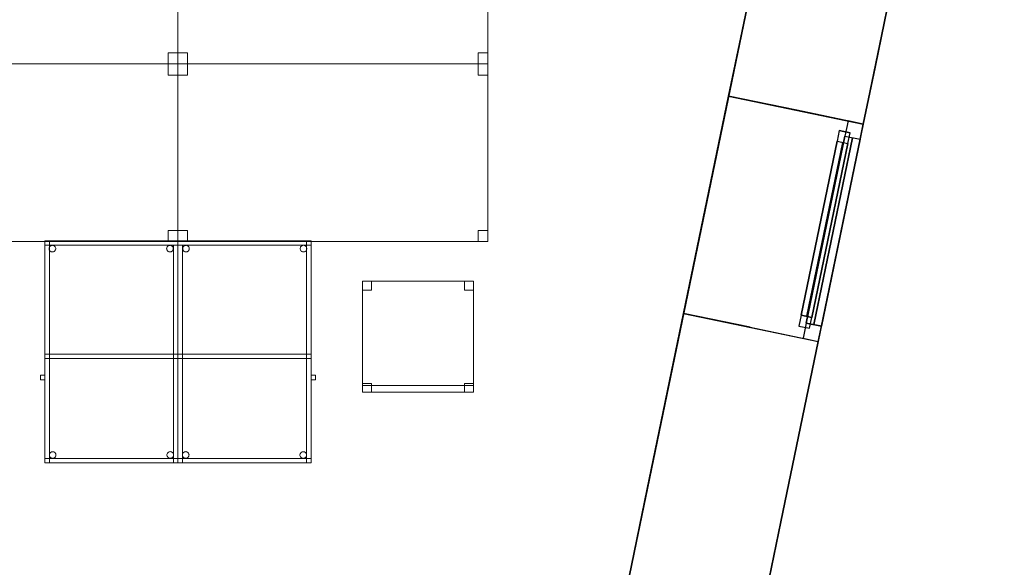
# Model space of a CAD drawing. Header units: metres. Extents: x 391.1 to 427.5, y 12.7 to 28.4.
# Tile 138 of 139: x 423 to 427.5, y 23.2 to 25.6. Entities that reach past the tile are written whole.
import ezdxf

# ---------------------------------------------------------------- set-up
doc = ezdxf.new("R2010")
doc.units = ezdxf.units.M
doc.layers.add('01_CARPINTERIA', color=5, linetype='Continuous', lineweight=25, true_color=0x0000ff)
doc.layers.add('01_SUELOS', color=7, linetype='Continuous', lineweight=25, true_color=0x007f00)
for name, color, linetype, lineweight in [('02_MOBILIARIO', 7, 'Continuous', 18), ('A-DETL-____-MBND', 7, 'Continuous', 18), ('A-GENM-____-OTLN', 7, 'Continuous', 18), ('A-WALL-____-MCUT', 7, 'Continuous', 25), ('A-WALL-____-OTLN', 7, 'Continuous', 25)]:
    doc.layers.add(name, color=color, linetype=linetype, lineweight=lineweight)

# ---------------------------------------------------------------- blocks, each defined once
blk = doc.blocks.new('Family - Taula 100X60_P1-154776-04_CLI_AIRE_P1')
at = {"layer": 'A-DETL-____-MBND', "color": 253, "true_color": 0xaaaaaa}
for p, q in [((0.6, 1), (0, 1)), ((0, 1), (0.6, 1)), ((0, 1), (0, 0)), ((0, 0), (0, 1)), ((0.6, 1), (0, 1)), ((0, 1), (0.6, 1)), ((0, 1), (0, 0)), ((0, 0), (0, 1)), ((0, 1), (0.58, 1)), ((0, 0), (0, 1)), ((0.58, 1), (0, 1)), ((0, 1), (0, 0)), ((0, 0.98), (0, 1)), ((0, 1), (0, 0.98)), ((0, 1), (0.6, 1)), ((0.6, 1), (0, 1)), ((0.6, 0.98), (0, 0.98)), ((0, 0.98), (0.6, 0.98)), ((0, 0.98), (0.02, 0.98)), ((0.02, 0.98), (0, 0.98)), ((0, 0), (0, 0.98)), ((0, 0.98), (0, 0)), ((0.02, 0.98), (0.02, 0)), ((0.02, 0), (0.02, 0.98)), ((0.0266, 0.9764), (0.0287, 0.9779)), ((0.0287, 0.9779), (0.0266, 0.9764)), ((0.0287, 0.9779), (0.0311, 0.979)), ((0.0311, 0.979), (0.0287, 0.9779)), ((0.0311, 0.979), (0.0336, 0.9797)), ((0.0336, 0.9797), (0.0311, 0.979)), ((0.0336, 0.9797), (0.0362, 0.9799)), ((0.0362, 0.9799), (0.0336, 0.9797)), ((0.0362, 0.9799), (0.0388, 0.9797)), ((0.0388, 0.9797), (0.0362, 0.9799)), ((0.0388, 0.9797), (0.0413, 0.979)), ((0.0413, 0.979), (0.0388, 0.9797)), ((0.0413, 0.979), (0.0436, 0.9779)), ((0.0436, 0.9779), (0.0413, 0.979)), ((0.0436, 0.9779), (0.0458, 0.9764)), ((0.0458, 0.9764), (0.0436, 0.9779)), ((0.5566, 0.9764), (0.5587, 0.9779)), ((0.5587, 0.9779), (0.5566, 0.9764)), ((0.5587, 0.9779), (0.5611, 0.979)), ((0.5611, 0.979), (0.5587, 0.9779)), ((0.5611, 0.979), (0.5636, 0.9797)), ((0.5636, 0.9797), (0.5611, 0.979)), ((0.5636, 0.9797), (0.5662, 0.9799)), ((0.5662, 0.9799), (0.5636, 0.9797)), ((0.5662, 0.9799), (0.5688, 0.9797)), ((0.5688, 0.9797), (0.5662, 0.9799)), ((0.5688, 0.9797), (0.5713, 0.979)), ((0.5713, 0.979), (0.5688, 0.9797)), ((0.5713, 0.979), (0.5736, 0.9779)), ((0.5736, 0.9779), (0.5713, 0.979)), ((0.5736, 0.9779), (0.5758, 0.9764)), ((0.5758, 0.9764), (0.5736, 0.9779)), ((0.58, 1), (0.58, 0)), ((0.58, 0), (0.58, 1)), ((0.6, 0), (0.6, 1)), ((0.6, 1), (0.6, 0)), ((0.6, 0), (0.6, 1)), ((0.6, 1), (0.6, 0)), ((0.6, 1), (0.6, 0.98)), ((0.6, 1), (0.6, 0.98)), ((0.0212, 0.965), (0.0215, 0.9676)), ((0.0215, 0.9676), (0.0212, 0.965)), ((0.0215, 0.9624), (0.0212, 0.965)), ((0.0212, 0.965), (0.0215, 0.9624)), ((0.0215, 0.9676), (0.0221, 0.9701)), ((0.0221, 0.9701), (0.0215, 0.9676)), ((0.0221, 0.9599), (0.0215, 0.9624)), ((0.0215, 0.9624), (0.0221, 0.9599)), ((0.0221, 0.9701), (0.0232, 0.9725)), ((0.0232, 0.9725), (0.0221, 0.9701)), ((0.0232, 0.9575), (0.0221, 0.9599)), ((0.0221, 0.9599), (0.0232, 0.9575)), ((0.0232, 0.9725), (0.0247, 0.9746)), ((0.0247, 0.9746), (0.0232, 0.9725)), ((0.0247, 0.9554), (0.0232, 0.9575)), ((0.0232, 0.9575), (0.0247, 0.9554)), ((0.0247, 0.9746), (0.0266, 0.9764)), ((0.0266, 0.9764), (0.0247, 0.9746)), ((0.0266, 0.9536), (0.0247, 0.9554)), ((0.0247, 0.9554), (0.0266, 0.9536)), ((0.0287, 0.9521), (0.0266, 0.9536)), ((0.0266, 0.9536), (0.0287, 0.9521)), ((0.0311, 0.951), (0.0287, 0.9521)), ((0.0287, 0.9521), (0.0311, 0.951)), ((0.0336, 0.9503), (0.0311, 0.951)), ((0.0311, 0.951), (0.0336, 0.9503)), ((0.0362, 0.9501), (0.0336, 0.9503)), ((0.0336, 0.9503), (0.0362, 0.9501)), ((0.0388, 0.9503), (0.0362, 0.9501)), ((0.0362, 0.9501), (0.0388, 0.9503)), ((0.0413, 0.951), (0.0388, 0.9503)), ((0.0388, 0.9503), (0.0413, 0.951)), ((0.0436, 0.9521), (0.0413, 0.951)), ((0.0413, 0.951), (0.0436, 0.9521)), ((0.0458, 0.9536), (0.0436, 0.9521)), ((0.0436, 0.9521), (0.0458, 0.9536)), ((0.0458, 0.9764), (0.0476, 0.9746)), ((0.0476, 0.9746), (0.0458, 0.9764)), ((0.0476, 0.9554), (0.0458, 0.9536)), ((0.0458, 0.9536), (0.0476, 0.9554)), ((0.0476, 0.9746), (0.0491, 0.9725)), ((0.0491, 0.9725), (0.0476, 0.9746)), ((0.0491, 0.9575), (0.0476, 0.9554)), ((0.0476, 0.9554), (0.0491, 0.9575)), ((0.0491, 0.9725), (0.0502, 0.9701)), ((0.0502, 0.9701), (0.0491, 0.9725)), ((0.0502, 0.9599), (0.0491, 0.9575)), ((0.0491, 0.9575), (0.0502, 0.9599)), ((0.0502, 0.9701), (0.0509, 0.9676)), ((0.0509, 0.9676), (0.0502, 0.9701)), ((0.0509, 0.9624), (0.0502, 0.9599)), ((0.0502, 0.9599), (0.0509, 0.9624)), ((0.0509, 0.9676), (0.0511, 0.965)), ((0.0511, 0.965), (0.0509, 0.9676)), ((0.0511, 0.965), (0.0509, 0.9624)), ((0.0509, 0.9624), (0.0511, 0.965)), ((0.5512, 0.965), (0.5515, 0.9676)), ((0.5515, 0.9676), (0.5512, 0.965)), ((0.5515, 0.9624), (0.5512, 0.965)), ((0.5512, 0.965), (0.5515, 0.9624)), ((0.5515, 0.9676), (0.5521, 0.9701)), ((0.5521, 0.9701), (0.5515, 0.9676)), ((0.5521, 0.9599), (0.5515, 0.9624)), ((0.5515, 0.9624), (0.5521, 0.9599)), ((0.5521, 0.9701), (0.5532, 0.9725)), ((0.5532, 0.9725), (0.5521, 0.9701)), ((0.5532, 0.9575), (0.5521, 0.9599)), ((0.5521, 0.9599), (0.5532, 0.9575)), ((0.5532, 0.9725), (0.5547, 0.9746)), ((0.5547, 0.9746), (0.5532, 0.9725)), ((0.5547, 0.9554), (0.5532, 0.9575)), ((0.5532, 0.9575), (0.5547, 0.9554)), ((0.5547, 0.9746), (0.5566, 0.9764)), ((0.5566, 0.9764), (0.5547, 0.9746)), ((0.5566, 0.9536), (0.5547, 0.9554)), ((0.5547, 0.9554), (0.5566, 0.9536)), ((0.5587, 0.9521), (0.5566, 0.9536)), ((0.5566, 0.9536), (0.5587, 0.9521)), ((0.5611, 0.951), (0.5587, 0.9521)), ((0.5587, 0.9521), (0.5611, 0.951)), ((0.5636, 0.9503), (0.5611, 0.951)), ((0.5611, 0.951), (0.5636, 0.9503)), ((0.5662, 0.9501), (0.5636, 0.9503)), ((0.5636, 0.9503), (0.5662, 0.9501)), ((0.5688, 0.9503), (0.5662, 0.9501)), ((0.5662, 0.9501), (0.5688, 0.9503)), ((0.5713, 0.951), (0.5688, 0.9503)), ((0.5688, 0.9503), (0.5713, 0.951)), ((0.5736, 0.9521), (0.5713, 0.951)), ((0.5713, 0.951), (0.5736, 0.9521)), ((0.5758, 0.9536), (0.5736, 0.9521)), ((0.5736, 0.9521), (0.5758, 0.9536)), ((0.5758, 0.9764), (0.5776, 0.9746)), ((0.5776, 0.9746), (0.5758, 0.9764)), ((0.5776, 0.9554), (0.5758, 0.9536)), ((0.5758, 0.9536), (0.5776, 0.9554)), ((0.5776, 0.9746), (0.5791, 0.9725)), ((0.5791, 0.9725), (0.5776, 0.9746)), ((0.5791, 0.9575), (0.5776, 0.9554)), ((0.5776, 0.9554), (0.5791, 0.9575)), ((0.5791, 0.9725), (0.5802, 0.9701)), ((0.5802, 0.9701), (0.5791, 0.9725)), ((0.5802, 0.9599), (0.5791, 0.9575)), ((0.5791, 0.9575), (0.5802, 0.9599)), ((0.5802, 0.9701), (0.5809, 0.9676)), ((0.5809, 0.9676), (0.5802, 0.9701)), ((0.5809, 0.9624), (0.5802, 0.9599)), ((0.5802, 0.9599), (0.5809, 0.9624)), ((0.5809, 0.9676), (0.5811, 0.965)), ((0.5811, 0.965), (0.5809, 0.9676)), ((0.5811, 0.965), (0.5809, 0.9624)), ((0.5809, 0.9624), (0.5811, 0.965)), ((0, 0.47), (0, 0.49)), ((0, 0.49), (0, 0.47)), ((0, 0.49), (0.6, 0.49)), ((0.6, 0.49), (0, 0.49)), ((0, 0.47), (0, 0.49)), ((0, 0.49), (0, 0.47)), ((0, 0.49), (0.58, 0.49)), ((0.58, 0.49), (0, 0.49)), ((0.58, 0.49), (0.6, 0.49)), ((0.6, 0.49), (0.58, 0.49)), ((0.58, 0), (0.58, 0.49)), ((0.58, 0.49), (0.58, 0)), ((0.58, 0.49), (0.58, 0.47)), ((0.58, 0.49), (0.58, 0.47)), ((0.6, 0.49), (0.6, 0)), ((0.6, 0), (0.6, 0.49)), ((0.6, 0.49), (0.6, 0.47)), ((0.6, 0.49), (0.6, 0.47)), ((0.6, 0.47), (0, 0.47)), ((0, 0.47), (0.6, 0.47)), ((0.58, 0.47), (0, 0.47)), ((0, 0.47), (0.58, 0.47)), ((0.6, 0.3744), (0.6, 0.3944)), ((0.6, 0.3944), (0.62, 0.3944)), ((0.62, 0.3944), (0.6, 0.3944)), ((0.6, 0.3944), (0.6, 0.3744)), ((0.62, 0.3744), (0.6, 0.3744)), ((0.6, 0.3744), (0.62, 0.3744)), ((0.62, 0.3944), (0.62, 0.3744)), ((0.62, 0.3744), (0.62, 0.3944)), ((0.022, 0.0428), (0.0235, 0.0449)), ((0.0235, 0.0449), (0.022, 0.0428)), ((0.0235, 0.0449), (0.0254, 0.0467)), ((0.0254, 0.0467), (0.0235, 0.0449)), ((0.0254, 0.0467), (0.0275, 0.0482)), ((0.0275, 0.0482), (0.0254, 0.0467)), ((0.0275, 0.0482), (0.0299, 0.0493)), ((0.0299, 0.0493), (0.0275, 0.0482)), ((0.0299, 0.0493), (0.0324, 0.05)), ((0.0324, 0.05), (0.0299, 0.0493)), ((0.0324, 0.05), (0.035, 0.0502)), ((0.035, 0.0502), (0.0324, 0.05)), ((0.035, 0.0502), (0.0376, 0.05)), ((0.0376, 0.05), (0.035, 0.0502)), ((0.0376, 0.05), (0.0401, 0.0493)), ((0.0401, 0.0493), (0.0376, 0.05)), ((0.0401, 0.0493), (0.0424, 0.0482)), ((0.0424, 0.0482), (0.0401, 0.0493)), ((0.0424, 0.0482), (0.0446, 0.0467)), ((0.0446, 0.0467), (0.0424, 0.0482)), ((0.0446, 0.0467), (0.0464, 0.0449)), ((0.0464, 0.0449), (0.0446, 0.0467)), ((0.0464, 0.0449), (0.0479, 0.0428)), ((0.0479, 0.0428), (0.0464, 0.0449)), ((0.5521, 0.0424), (0.5536, 0.0446)), ((0.5536, 0.0446), (0.5521, 0.0424)), ((0.5536, 0.0446), (0.5554, 0.0464)), ((0.5554, 0.0464), (0.5536, 0.0446)), ((0.5554, 0.0464), (0.5575, 0.0479)), ((0.5575, 0.0479), (0.5554, 0.0464)), ((0.5575, 0.0479), (0.5599, 0.049)), ((0.5599, 0.049), (0.5575, 0.0479)), ((0.5599, 0.049), (0.5624, 0.0497)), ((0.5624, 0.0497), (0.5599, 0.049)), ((0.5624, 0.0497), (0.565, 0.0499)), ((0.565, 0.0499), (0.5624, 0.0497)), ((0.565, 0.0499), (0.5676, 0.0497)), ((0.5676, 0.0497), (0.565, 0.0499)), ((0.5676, 0.0497), (0.5701, 0.049)), ((0.5701, 0.049), (0.5676, 0.0497)), ((0.5701, 0.049), (0.5725, 0.0479)), ((0.5725, 0.0479), (0.5701, 0.049)), ((0.5725, 0.0479), (0.5746, 0.0464)), ((0.5746, 0.0464), (0.5725, 0.0479)), ((0.5746, 0.0464), (0.5764, 0.0446)), ((0.5764, 0.0446), (0.5746, 0.0464)), ((0.5764, 0.0446), (0.5779, 0.0424)), ((0.5779, 0.0424), (0.5764, 0.0446)), ((0, 0), (0, 0.02)), ((0, 0.02), (0, 0)), ((0, 0.02), (0.6, 0.02)), ((0.6, 0.02), (0, 0.02)), ((0, 0), (0.6, 0)), ((0.6, 0), (0, 0)), ((0.6, 0), (0, 0)), ((0, 0), (0.6, 0)), ((0, 0), (0.6, 0)), ((0.6, 0), (0, 0)), ((0.58, 0), (0, 0)), ((0, 0), (0.58, 0)), ((0.02, 0), (0, 0)), ((0.02, 0), (0, 0)), ((0.02, 0.0353), (0.0203, 0.0379)), ((0.0203, 0.0379), (0.02, 0.0353)), ((0.0203, 0.0327), (0.02, 0.0353)), ((0.02, 0.0353), (0.0203, 0.0327)), ((0.0203, 0.0379), (0.0209, 0.0404)), ((0.0209, 0.0404), (0.0203, 0.0379)), ((0.0209, 0.0302), (0.0203, 0.0327)), ((0.0203, 0.0327), (0.0209, 0.0302)), ((0.0209, 0.0404), (0.022, 0.0428)), ((0.022, 0.0428), (0.0209, 0.0404)), ((0.022, 0.0278), (0.0209, 0.0302)), ((0.0209, 0.0302), (0.022, 0.0278)), ((0.0235, 0.0257), (0.022, 0.0278)), ((0.022, 0.0278), (0.0235, 0.0257)), ((0.0254, 0.0238), (0.0235, 0.0257)), ((0.0235, 0.0257), (0.0254, 0.0238)), ((0.0275, 0.0224), (0.0254, 0.0238)), ((0.0254, 0.0238), (0.0275, 0.0224)), ((0.0299, 0.0213), (0.0275, 0.0224)), ((0.0275, 0.0224), (0.0299, 0.0213)), ((0.0324, 0.0206), (0.0299, 0.0213)), ((0.0299, 0.0213), (0.0324, 0.0206)), ((0.035, 0.0204), (0.0324, 0.0206)), ((0.0324, 0.0206), (0.035, 0.0204)), ((0.0376, 0.0206), (0.035, 0.0204)), ((0.035, 0.0204), (0.0376, 0.0206)), ((0.0401, 0.0213), (0.0376, 0.0206)), ((0.0376, 0.0206), (0.0401, 0.0213)), ((0.0424, 0.0224), (0.0401, 0.0213)), ((0.0401, 0.0213), (0.0424, 0.0224)), ((0.0446, 0.0238), (0.0424, 0.0224)), ((0.0424, 0.0224), (0.0446, 0.0238)), ((0.0464, 0.0257), (0.0446, 0.0238)), ((0.0446, 0.0238), (0.0464, 0.0257)), ((0.0479, 0.0278), (0.0464, 0.0257)), ((0.0464, 0.0257), (0.0479, 0.0278)), ((0.0479, 0.0428), (0.049, 0.0404)), ((0.049, 0.0404), (0.0479, 0.0428)), ((0.049, 0.0302), (0.0479, 0.0278)), ((0.0479, 0.0278), (0.049, 0.0302)), ((0.049, 0.0404), (0.0497, 0.0379)), ((0.0497, 0.0379), (0.049, 0.0404)), ((0.0497, 0.0327), (0.049, 0.0302)), ((0.049, 0.0302), (0.0497, 0.0327)), ((0.0497, 0.0379), (0.0499, 0.0353)), ((0.0499, 0.0353), (0.0497, 0.0379)), ((0.0499, 0.0353), (0.0497, 0.0327)), ((0.0497, 0.0327), (0.0499, 0.0353)), ((0.5501, 0.035), (0.5503, 0.0375)), ((0.5503, 0.0375), (0.5501, 0.035)), ((0.5503, 0.0324), (0.5501, 0.035)), ((0.5501, 0.035), (0.5503, 0.0324)), ((0.5503, 0.0375), (0.551, 0.0401)), ((0.551, 0.0401), (0.5503, 0.0375)), ((0.551, 0.0298), (0.5503, 0.0324)), ((0.5503, 0.0324), (0.551, 0.0298)), ((0.551, 0.0401), (0.5521, 0.0424)), ((0.5521, 0.0424), (0.551, 0.0401)), ((0.5521, 0.0275), (0.551, 0.0298)), ((0.551, 0.0298), (0.5521, 0.0275)), ((0.5536, 0.0254), (0.5521, 0.0275)), ((0.5521, 0.0275), (0.5536, 0.0254)), ((0.5554, 0.0235), (0.5536, 0.0254)), ((0.5536, 0.0254), (0.5554, 0.0235)), ((0.5575, 0.022), (0.5554, 0.0235)), ((0.5554, 0.0235), (0.5575, 0.022)), ((0.5599, 0.0209), (0.5575, 0.022)), ((0.5575, 0.022), (0.5599, 0.0209)), ((0.5624, 0.0202), (0.5599, 0.0209)), ((0.5599, 0.0209), (0.5624, 0.0202)), ((0.565, 0.02), (0.5624, 0.0202)), ((0.5624, 0.0202), (0.565, 0.02)), ((0.5676, 0.0202), (0.565, 0.02)), ((0.565, 0.02), (0.5676, 0.0202)), ((0.5701, 0.0209), (0.5676, 0.0202)), ((0.5676, 0.0202), (0.5701, 0.0209)), ((0.5725, 0.022), (0.5701, 0.0209)), ((0.5701, 0.0209), (0.5725, 0.022)), ((0.5746, 0.0235), (0.5725, 0.022)), ((0.5725, 0.022), (0.5746, 0.0235)), ((0.5764, 0.0254), (0.5746, 0.0235)), ((0.5746, 0.0235), (0.5764, 0.0254)), ((0.5779, 0.0275), (0.5764, 0.0254)), ((0.5764, 0.0254), (0.5779, 0.0275)), ((0.5779, 0.0424), (0.579, 0.0401)), ((0.579, 0.0401), (0.5779, 0.0424)), ((0.579, 0.0298), (0.5779, 0.0275)), ((0.5779, 0.0275), (0.579, 0.0298)), ((0.579, 0.0401), (0.5797, 0.0375)), ((0.5797, 0.0375), (0.579, 0.0401)), ((0.5797, 0.0324), (0.579, 0.0298)), ((0.579, 0.0298), (0.5797, 0.0324)), ((0.5797, 0.0375), (0.5799, 0.035)), ((0.5799, 0.035), (0.5797, 0.0375)), ((0.5799, 0.035), (0.5797, 0.0324)), ((0.5797, 0.0324), (0.5799, 0.035)), ((0.6, 0), (0.58, 0)), ((0.6, 0), (0.58, 0)), ((0.6, 0.02), (0.6, 0)), ((0.6, 0.02), (0.6, 0))]:
    blk.add_line(p, q, dxfattribs=at)
blk = doc.blocks.new('Family - Cadira d_Oficina_P1-154817-04_CLI_AIRE_P1')
at = {"layer": 'A-DETL-____-MBND', "color": 253, "true_color": 0xaaaaaa}
for p, q in [((0, 0.5), (0.5, 0.5)), ((0, 0), (0, 0.5)), ((0.5, 0.5), (0, 0.5)), ((0, 0.5), (0, 0)), ((0, 0.46), (0, 0.5)), ((0, 0.5), (0.04, 0.5)), ((0.04, 0.5), (0, 0.5)), ((0, 0.5), (0, 0.46)), ((0.04, 0.5), (0.04, 0.46)), ((0.04, 0.46), (0.04, 0.5)), ((0.46, 0.46), (0.46, 0.5)), ((0.46, 0.5), (0.5, 0.5)), ((0.5, 0.5), (0.46, 0.5)), ((0.46, 0.5), (0.46, 0.46)), ((0.5, 0.5), (0.5, 0)), ((0.5, 0), (0.5, 0.5)), ((0.5, 0.5), (0.5, 0.46)), ((0.5, 0.46), (0.5, 0.5)), ((0.04, 0.46), (0, 0.46)), ((0, 0.46), (0.04, 0.46)), ((0.5, 0.46), (0.46, 0.46)), ((0.46, 0.46), (0.5, 0.46)), ((0, 0), (0, 0.04)), ((0, 0.04), (0.04, 0.04)), ((0.04, 0.04), (0, 0.04)), ((0, 0.04), (0, 0)), ((0, 0), (0, 0.03)), ((0, 0.03), (0.5, 0.03)), ((0.5, 0.03), (0, 0.03)), ((0, 0.03), (0, 0)), ((0.5, 0), (0, 0)), ((0, 0), (0.5, 0)), ((0.5, 0), (0, 0)), ((0, 0), (0.5, 0)), ((0.04, 0), (0, 0)), ((0, 0), (0.04, 0)), ((0.04, 0.04), (0.04, 0)), ((0.04, 0), (0.04, 0.04)), ((0.46, 0), (0.46, 0.04)), ((0.46, 0.04), (0.5, 0.04)), ((0.5, 0.04), (0.46, 0.04)), ((0.46, 0.04), (0.46, 0)), ((0.5, 0), (0.46, 0)), ((0.5, 0.04), (0.5, 0)), ((0.5, 0), (0.5, 0.04)), ((0.5, 0.03), (0.5, 0)), ((0.5, 0), (0.5, 0.03)), ((0.46, 0), (0.5, 0))]:
    blk.add_line(p, q, dxfattribs=at)
blk = doc.blocks.new('Family - Taula 140X80_P1-155039-04_CLI_AIRE_P1')
at = {"layer": 'A-DETL-____-MBND', "color": 253, "true_color": 0xaaaaaa}
for p, q in [((0, 0.7501), (0, 0.8001)), ((0, 0.8001), (0.0437, 0.8001)), ((0, 0.8001), (0, 0.7501)), ((0.0437, 0.8001), (0, 0.8001)), ((0, 0), (0, 0.8001)), ((0, 0.8001), (1.3973, 0.8001)), ((0, 0.8001), (0, 0)), ((1.3973, 0.8001), (0, 0.8001)), ((0.0437, 0.8001), (0.0437, 0.7501)), ((0.0437, 0.7501), (0.0437, 0.8001)), ((1.3536, 0.7501), (1.3536, 0.8001)), ((1.3536, 0.8001), (1.3973, 0.8001)), ((1.3536, 0.8001), (1.3536, 0.7501)), ((1.3973, 0.8001), (1.3536, 0.8001)), ((1.3973, 0.8001), (1.3973, 0)), ((1.3973, 0), (1.3973, 0.8001)), ((1.3973, 0.8001), (1.3973, 0.7501)), ((1.3973, 0.7501), (1.3973, 0.8001)), ((0.0437, 0.7501), (0, 0.7501)), ((0, 0.7501), (0.0437, 0.7501)), ((1.3973, 0.7501), (1.3536, 0.7501)), ((1.3536, 0.7501), (1.3973, 0.7501)), ((0, 0), (0, 0.05)), ((0, 0.05), (0.0437, 0.05)), ((0, 0.05), (0, 0)), ((0.0437, 0.05), (0, 0.05)), ((0.0437, 0.05), (0.0437, 0)), ((0.0437, 0), (0.0437, 0.05)), ((1.3536, 0), (1.3536, 0.05)), ((1.3536, 0.05), (1.3973, 0.05)), ((1.3536, 0.05), (1.3536, 0)), ((1.3973, 0.05), (1.3536, 0.05)), ((1.3973, 0.05), (1.3973, 0)), ((1.3973, 0), (1.3973, 0.05)), ((1.3973, 0), (0, 0)), ((0, 0), (1.3973, 0)), ((0.0437, 0), (0, 0)), ((0, 0), (0.0437, 0)), ((1.3536, 0), (1.3973, 0)), ((1.3973, 0), (1.3536, 0))]:
    blk.add_line(p, q, dxfattribs=at)
blk = doc.blocks.new('Family - LONDR55-XX_ZZ-ARQ-CAA-M3D-Londres55-155045-04_CLI_AIRE_P1')
at = {"layer": '01_SUELOS', "color": 9, "true_color": 0xaad4aa}
for p, q in [((25.4183, 0), (28.5181, 14.9576)), ((28.5181, 14.9576), (25.4183, 0))]:
    blk.add_line(p, q, dxfattribs=at)
blk = doc.blocks.new('Forma directa - LONDR55-XX_ZZ-ARQ-CAA-M3D-Londres55-154719-04_CLI_AIRE_P1')
at = {"layer": '01_CARPINTERIA', "color": 161, "true_color": 0xaaaaff}
for p, q in [((0.1, 0.1), (0.05, 0.1)), ((0.05, 0.1), (0.05, 0.05)), ((0.1, 0.1), (0.05, 0.1)), ((0.05, 0.1), (0.05, 0.05)), ((0.1, 0.1), (0.9, 0.1)), ((0.9, 0.1), (0.1, 0.1)), ((0.1, 0.1), (0.1, 0.05)), ((0.1, 0.05), (0.1, 0.1)), ((0.1, 0.05), (0.1, 0.1)), ((0.1, 0.1), (0.1, 0.05)), ((0.9, 0.1), (0.9, 0.05)), ((0.9, 0.1), (0.9, 0.05)), ((0.95, 0.1), (0.9, 0.1)), ((0.9, 0.1), (0.9, 0.05)), ((0.95, 0.1), (0.9, 0.1)), ((0.9, 0.1), (0.9, 0.05)), ((0.95, 0.05), (0.95, 0.1)), ((0.95, 0.1), (0.95, 0.05)), ((0.07, 0.07), (0, 0.07)), ((0, 0.07), (0, 0)), ((0.07, 0.07), (0, 0.07)), ((0, 0.07), (0, 0)), ((0.05, 0.05), (0.1, 0.05)), ((0.05, 0.05), (0.1, 0.05)), ((0.07, 0), (0.07, 0.07)), ((0.07, 0.07), (0.07, 0)), ((0.07, 0.07), (0.93, 0.07)), ((0.93, 0.07), (0.07, 0.07)), ((0.07, 0.07), (0.07, 0)), ((0.07, 0), (0.07, 0.07)), ((0.9, 0.075), (0.1, 0.075)), ((0.9, 0.075), (0.1, 0.075)), ((0.1, 0.05), (0.9, 0.05)), ((0.9, 0.05), (0.1, 0.05)), ((0.9, 0.05), (0.95, 0.05)), ((0.9, 0.05), (0.95, 0.05)), ((0.93, 0.07), (0.93, 0)), ((0.93, 0.07), (0.93, 0)), ((1, 0.07), (0.93, 0.07)), ((0.93, 0.07), (0.93, 0)), ((1, 0.07), (0.93, 0.07)), ((0.93, 0.07), (0.93, 0)), ((1, 0), (1, 0.07)), ((1, 0.07), (1, 0)), ((0, 0), (0.07, 0)), ((0, 0), (0.07, 0)), ((0.93, 0.035), (0.07, 0.035)), ((0.07, 0.035), (0.93, 0.035)), ((0.07, 0), (0.93, 0)), ((0.93, 0), (0.07, 0)), ((0.93, 0), (1, 0)), ((0.93, 0), (1, 0))]:
    blk.add_line(p, q, dxfattribs=at)
blk = doc.blocks.new('Forma directa - Finestra P1-155125-04_CLI_AIRE_P1')
at = {"xscale": 1.00000002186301, "yscale": 1.00000002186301, "zscale": 1.00000002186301}
blk.add_blockref('Forma directa - LONDR55-XX_ZZ-ARQ-CAA-M3D-Londres55-154719-04_CLI_AIRE_P1', (0, 0), dxfattribs=at)
blk = doc.blocks.new('Family - Taula 140X80_P1-155150-04_CLI_AIRE_P1')
at = {"layer": 'A-DETL-____-MBND', "color": 253, "true_color": 0xaaaaaa}
for p, q in [((0, 0.8001), (1.3973, 0.8001)), ((0, 0), (0, 0.8001)), ((1.3973, 0.8001), (0, 0.8001)), ((0, 0.8001), (0, 0)), ((0, 0.8001), (0.0437, 0.8001)), ((0, 0.7501), (0, 0.8001)), ((0.0437, 0.8001), (0, 0.8001)), ((0, 0.8001), (0, 0.7501)), ((0.0437, 0.8001), (0.0437, 0.7501)), ((0.0437, 0.7501), (0.0437, 0.8001)), ((1.3536, 0.8001), (1.3973, 0.8001)), ((1.3536, 0.7501), (1.3536, 0.8001)), ((1.3973, 0.8001), (1.3536, 0.8001)), ((1.3536, 0.8001), (1.3536, 0.7501)), ((1.3973, 0.8001), (1.3973, 0)), ((1.3973, 0), (1.3973, 0.8001)), ((1.3973, 0.8001), (1.3973, 0.7501)), ((1.3973, 0.7501), (1.3973, 0.8001)), ((0.0437, 0.7501), (0, 0.7501)), ((0, 0.7501), (0.0437, 0.7501)), ((1.3973, 0.7501), (1.3536, 0.7501)), ((1.3536, 0.7501), (1.3973, 0.7501)), ((0, 0.05), (0.0437, 0.05)), ((0, 0), (0, 0.05)), ((0.0437, 0.05), (0, 0.05)), ((0, 0.05), (0, 0)), ((0.0437, 0.05), (0.0437, 0)), ((0.0437, 0), (0.0437, 0.05)), ((1.3536, 0.05), (1.3973, 0.05)), ((1.3536, 0), (1.3536, 0.05)), ((1.3973, 0.05), (1.3536, 0.05)), ((1.3536, 0.05), (1.3536, 0)), ((1.3973, 0.05), (1.3973, 0)), ((1.3973, 0), (1.3973, 0.05)), ((0, 0), (1.3973, 0)), ((0.0437, 0), (0, 0)), ((0, 0), (0.0437, 0)), ((1.3973, 0), (1.3536, 0)), ((1.3536, 0), (1.3973, 0)), ((1.3973, 0), (0, 0))]:
    blk.add_line(p, q, dxfattribs=at)
blk = doc.blocks.new('Family - Taula 140X80_P1-155166-04_CLI_AIRE_P1')
at = {"layer": 'A-DETL-____-MBND', "color": 253, "true_color": 0xaaaaaa}
for p, q in [((0, 0.7501), (0, 0.8001)), ((0, 0.8001), (0.0437, 0.8001)), ((0.0437, 0.8001), (0, 0.8001)), ((0, 0.8001), (0, 0.7501)), ((0, 0), (0, 0.8001)), ((0, 0.8001), (1.3973, 0.8001)), ((1.3973, 0.8001), (0, 0.8001)), ((0, 0.8001), (0, 0)), ((0.0437, 0.8001), (0.0437, 0.7501)), ((0.0437, 0.7501), (0.0437, 0.8001)), ((1.3536, 0.7501), (1.3536, 0.8001)), ((1.3536, 0.8001), (1.3973, 0.8001)), ((1.3973, 0.8001), (1.3536, 0.8001)), ((1.3536, 0.8001), (1.3536, 0.7501)), ((1.3973, 0.8001), (1.3973, 0)), ((1.3973, 0), (1.3973, 0.8001)), ((1.3973, 0.8001), (1.3973, 0.7501)), ((1.3973, 0.7501), (1.3973, 0.8001)), ((0.0437, 0.7501), (0, 0.7501)), ((0, 0.7501), (0.0437, 0.7501)), ((1.3973, 0.7501), (1.3536, 0.7501)), ((1.3536, 0.7501), (1.3973, 0.7501)), ((0, 0), (0, 0.05)), ((0, 0.05), (0.0437, 0.05)), ((0.0437, 0.05), (0, 0.05)), ((0, 0.05), (0, 0)), ((0.0437, 0.05), (0.0437, 0)), ((0.0437, 0), (0.0437, 0.05)), ((1.3536, 0), (1.3536, 0.05)), ((1.3536, 0.05), (1.3973, 0.05)), ((1.3973, 0.05), (1.3536, 0.05)), ((1.3536, 0.05), (1.3536, 0)), ((1.3973, 0.05), (1.3973, 0)), ((1.3973, 0), (1.3973, 0.05)), ((0.0437, 0), (0, 0)), ((0, 0), (0.0437, 0)), ((1.3973, 0), (0, 0)), ((0, 0), (1.3973, 0)), ((1.3973, 0), (1.3536, 0)), ((1.3536, 0), (1.3973, 0))]:
    blk.add_line(p, q, dxfattribs=at)
blk = doc.blocks.new('Family - Taula 100X60_P1-155225-04_CLI_AIRE_P1')
at = {"layer": 'A-DETL-____-MBND', "color": 253, "true_color": 0xaaaaaa}
for p, q in [((0.62, 1), (0.02, 1)), ((0.02, 1), (0.62, 1)), ((0.02, 1), (0.02, 0)), ((0.02, 0), (0.02, 1)), ((0.62, 1), (0.02, 1)), ((0.02, 1), (0.62, 1)), ((0.02, 1), (0.02, 0)), ((0.02, 0), (0.02, 1)), ((0.02, 0.98), (0.02, 1)), ((0.02, 1), (0.62, 1)), ((0.02, 0.98), (0.02, 1)), ((0.62, 1), (0.02, 1)), ((0.62, 0.98), (0.02, 0.98)), ((0.02, 0.98), (0.62, 0.98)), ((0.04, 0), (0.04, 1)), ((0.04, 1), (0.62, 1)), ((0.62, 1), (0.04, 1)), ((0.04, 1), (0.04, 0)), ((0.0442, 0.9764), (0.0464, 0.9779)), ((0.0464, 0.9779), (0.0442, 0.9764)), ((0.0464, 0.9779), (0.0487, 0.979)), ((0.0487, 0.979), (0.0464, 0.9779)), ((0.0487, 0.979), (0.0512, 0.9797)), ((0.0512, 0.9797), (0.0487, 0.979)), ((0.0512, 0.9797), (0.0538, 0.9799)), ((0.0538, 0.9799), (0.0512, 0.9797)), ((0.0538, 0.9799), (0.0564, 0.9797)), ((0.0564, 0.9797), (0.0538, 0.9799)), ((0.0564, 0.9797), (0.0589, 0.979)), ((0.0589, 0.979), (0.0564, 0.9797)), ((0.0589, 0.979), (0.0613, 0.9779)), ((0.0613, 0.9779), (0.0589, 0.979)), ((0.0613, 0.9779), (0.0634, 0.9764)), ((0.0634, 0.9764), (0.0613, 0.9779)), ((0.5742, 0.9764), (0.5764, 0.9779)), ((0.5764, 0.9779), (0.5742, 0.9764)), ((0.5764, 0.9779), (0.5787, 0.979)), ((0.5787, 0.979), (0.5764, 0.9779)), ((0.5787, 0.979), (0.5812, 0.9797)), ((0.5812, 0.9797), (0.5787, 0.979)), ((0.5812, 0.9797), (0.5838, 0.9799)), ((0.5838, 0.9799), (0.5812, 0.9797)), ((0.5838, 0.9799), (0.5864, 0.9797)), ((0.5864, 0.9797), (0.5838, 0.9799)), ((0.5864, 0.9797), (0.5889, 0.979)), ((0.5889, 0.979), (0.5864, 0.9797)), ((0.5889, 0.979), (0.5913, 0.9779)), ((0.5913, 0.9779), (0.5889, 0.979)), ((0.5913, 0.9779), (0.5934, 0.9764)), ((0.5934, 0.9764), (0.5913, 0.9779)), ((0.6, 0.98), (0.62, 0.98)), ((0.62, 0.98), (0.6, 0.98)), ((0.6, 0), (0.6, 0.98)), ((0.6, 0.98), (0.6, 0)), ((0.62, 0), (0.62, 1)), ((0.62, 1), (0.62, 0)), ((0.62, 0), (0.62, 1)), ((0.62, 1), (0.62, 0)), ((0.62, 1), (0.62, 0)), ((0.62, 0), (0.62, 1)), ((0.62, 1), (0.62, 0.98)), ((0.62, 0.98), (0.62, 1)), ((0.62, 0.98), (0.62, 0)), ((0.62, 0), (0.62, 0.98)), ((0.0389, 0.965), (0.0391, 0.9676)), ((0.0391, 0.9676), (0.0389, 0.965)), ((0.0391, 0.9624), (0.0389, 0.965)), ((0.0389, 0.965), (0.0391, 0.9624)), ((0.0391, 0.9676), (0.0398, 0.9701)), ((0.0398, 0.9701), (0.0391, 0.9676)), ((0.0398, 0.9599), (0.0391, 0.9624)), ((0.0391, 0.9624), (0.0398, 0.9599)), ((0.0398, 0.9701), (0.0409, 0.9725)), ((0.0409, 0.9725), (0.0398, 0.9701)), ((0.0409, 0.9575), (0.0398, 0.9599)), ((0.0398, 0.9599), (0.0409, 0.9575)), ((0.0409, 0.9725), (0.0424, 0.9746)), ((0.0424, 0.9746), (0.0409, 0.9725)), ((0.0424, 0.9554), (0.0409, 0.9575)), ((0.0409, 0.9575), (0.0424, 0.9554)), ((0.0424, 0.9746), (0.0442, 0.9764)), ((0.0442, 0.9764), (0.0424, 0.9746)), ((0.0442, 0.9536), (0.0424, 0.9554)), ((0.0424, 0.9554), (0.0442, 0.9536)), ((0.0464, 0.9521), (0.0442, 0.9536)), ((0.0442, 0.9536), (0.0464, 0.9521)), ((0.0487, 0.951), (0.0464, 0.9521)), ((0.0464, 0.9521), (0.0487, 0.951)), ((0.0512, 0.9503), (0.0487, 0.951)), ((0.0487, 0.951), (0.0512, 0.9503)), ((0.0538, 0.9501), (0.0512, 0.9503)), ((0.0512, 0.9503), (0.0538, 0.9501)), ((0.0564, 0.9503), (0.0538, 0.9501)), ((0.0538, 0.9501), (0.0564, 0.9503)), ((0.0589, 0.951), (0.0564, 0.9503)), ((0.0564, 0.9503), (0.0589, 0.951)), ((0.0613, 0.9521), (0.0589, 0.951)), ((0.0589, 0.951), (0.0613, 0.9521)), ((0.0634, 0.9536), (0.0613, 0.9521)), ((0.0613, 0.9521), (0.0634, 0.9536)), ((0.0634, 0.9764), (0.0653, 0.9746)), ((0.0653, 0.9746), (0.0634, 0.9764)), ((0.0653, 0.9554), (0.0634, 0.9536)), ((0.0634, 0.9536), (0.0653, 0.9554)), ((0.0653, 0.9746), (0.0668, 0.9725)), ((0.0668, 0.9725), (0.0653, 0.9746)), ((0.0668, 0.9575), (0.0653, 0.9554)), ((0.0653, 0.9554), (0.0668, 0.9575)), ((0.0668, 0.9725), (0.0679, 0.9701)), ((0.0679, 0.9701), (0.0668, 0.9725)), ((0.0679, 0.9599), (0.0668, 0.9575)), ((0.0668, 0.9575), (0.0679, 0.9599)), ((0.0679, 0.9701), (0.0685, 0.9676)), ((0.0685, 0.9676), (0.0679, 0.9701)), ((0.0685, 0.9624), (0.0679, 0.9599)), ((0.0679, 0.9599), (0.0685, 0.9624)), ((0.0685, 0.9676), (0.0688, 0.965)), ((0.0688, 0.965), (0.0685, 0.9676)), ((0.0688, 0.965), (0.0685, 0.9624)), ((0.0685, 0.9624), (0.0688, 0.965)), ((0.5689, 0.965), (0.5691, 0.9676)), ((0.5691, 0.9676), (0.5689, 0.965)), ((0.5691, 0.9624), (0.5689, 0.965)), ((0.5689, 0.965), (0.5691, 0.9624)), ((0.5691, 0.9676), (0.5698, 0.9701)), ((0.5698, 0.9701), (0.5691, 0.9676)), ((0.5698, 0.9599), (0.5691, 0.9624)), ((0.5691, 0.9624), (0.5698, 0.9599)), ((0.5698, 0.9701), (0.5709, 0.9725)), ((0.5709, 0.9725), (0.5698, 0.9701)), ((0.5709, 0.9575), (0.5698, 0.9599)), ((0.5698, 0.9599), (0.5709, 0.9575)), ((0.5709, 0.9725), (0.5724, 0.9746)), ((0.5724, 0.9746), (0.5709, 0.9725)), ((0.5724, 0.9554), (0.5709, 0.9575)), ((0.5709, 0.9575), (0.5724, 0.9554)), ((0.5724, 0.9746), (0.5742, 0.9764)), ((0.5742, 0.9764), (0.5724, 0.9746)), ((0.5742, 0.9536), (0.5724, 0.9554)), ((0.5724, 0.9554), (0.5742, 0.9536)), ((0.5764, 0.9521), (0.5742, 0.9536)), ((0.5742, 0.9536), (0.5764, 0.9521)), ((0.5787, 0.951), (0.5764, 0.9521)), ((0.5764, 0.9521), (0.5787, 0.951)), ((0.5812, 0.9503), (0.5787, 0.951)), ((0.5787, 0.951), (0.5812, 0.9503)), ((0.5838, 0.9501), (0.5812, 0.9503)), ((0.5812, 0.9503), (0.5838, 0.9501)), ((0.5864, 0.9503), (0.5838, 0.9501)), ((0.5838, 0.9501), (0.5864, 0.9503)), ((0.5889, 0.951), (0.5864, 0.9503)), ((0.5864, 0.9503), (0.5889, 0.951)), ((0.5913, 0.9521), (0.5889, 0.951)), ((0.5889, 0.951), (0.5913, 0.9521)), ((0.5934, 0.9536), (0.5913, 0.9521)), ((0.5913, 0.9521), (0.5934, 0.9536)), ((0.5934, 0.9764), (0.5953, 0.9746)), ((0.5953, 0.9746), (0.5934, 0.9764)), ((0.5953, 0.9554), (0.5934, 0.9536)), ((0.5934, 0.9536), (0.5953, 0.9554)), ((0.5953, 0.9746), (0.5968, 0.9725)), ((0.5968, 0.9725), (0.5953, 0.9746)), ((0.5968, 0.9575), (0.5953, 0.9554)), ((0.5953, 0.9554), (0.5968, 0.9575)), ((0.5968, 0.9725), (0.5979, 0.9701)), ((0.5979, 0.9701), (0.5968, 0.9725)), ((0.5979, 0.9599), (0.5968, 0.9575)), ((0.5968, 0.9575), (0.5979, 0.9599)), ((0.5979, 0.9701), (0.5985, 0.9676)), ((0.5985, 0.9676), (0.5979, 0.9701)), ((0.5985, 0.9624), (0.5979, 0.9599)), ((0.5979, 0.9599), (0.5985, 0.9624)), ((0.5985, 0.9676), (0.5988, 0.965)), ((0.5988, 0.965), (0.5985, 0.9676)), ((0.5988, 0.965), (0.5985, 0.9624)), ((0.5985, 0.9624), (0.5988, 0.965)), ((0.02, 0.47), (0.02, 0.49)), ((0.02, 0.49), (0.62, 0.49)), ((0.02, 0.47), (0.02, 0.49)), ((0.62, 0.49), (0.02, 0.49)), ((0.02, 0.49), (0.04, 0.49)), ((0.04, 0.49), (0.02, 0.49)), ((0.02, 0), (0.02, 0.49)), ((0.02, 0.49), (0.02, 0)), ((0.04, 0.47), (0.04, 0.49)), ((0.04, 0.49), (0.62, 0.49)), ((0.04, 0.47), (0.04, 0.49)), ((0.62, 0.49), (0.04, 0.49)), ((0.04, 0.49), (0.04, 0)), ((0.04, 0), (0.04, 0.49)), ((0.62, 0.49), (0.62, 0.47)), ((0.62, 0.47), (0.62, 0.49)), ((0.62, 0.49), (0.62, 0.47)), ((0.62, 0.47), (0.62, 0.49)), ((0.62, 0.47), (0.02, 0.47)), ((0.02, 0.47), (0.62, 0.47)), ((0.62, 0.47), (0.04, 0.47)), ((0.04, 0.47), (0.62, 0.47)), ((0, 0.3744), (0, 0.3944)), ((0, 0.3944), (0.02, 0.3944)), ((0.02, 0.3944), (0, 0.3944)), ((0, 0.3944), (0, 0.3744)), ((0.02, 0.3744), (0, 0.3744)), ((0, 0.3744), (0.02, 0.3744)), ((0.02, 0.3944), (0.02, 0.3744)), ((0.02, 0.3744), (0.02, 0.3944)), ((0.0421, 0.0424), (0.0436, 0.0446)), ((0.0436, 0.0446), (0.0421, 0.0424)), ((0.0436, 0.0446), (0.0454, 0.0464)), ((0.0454, 0.0464), (0.0436, 0.0446)), ((0.0454, 0.0464), (0.0475, 0.0479)), ((0.0475, 0.0479), (0.0454, 0.0464)), ((0.0475, 0.0479), (0.0499, 0.049)), ((0.0499, 0.049), (0.0475, 0.0479)), ((0.0499, 0.049), (0.0524, 0.0497)), ((0.0524, 0.0497), (0.0499, 0.049)), ((0.0524, 0.0497), (0.055, 0.0499)), ((0.055, 0.0499), (0.0524, 0.0497)), ((0.055, 0.0499), (0.0576, 0.0497)), ((0.0576, 0.0497), (0.055, 0.0499)), ((0.0576, 0.0497), (0.0601, 0.049)), ((0.0601, 0.049), (0.0576, 0.0497)), ((0.0601, 0.049), (0.0625, 0.0479)), ((0.0625, 0.0479), (0.0601, 0.049)), ((0.0625, 0.0479), (0.0646, 0.0464)), ((0.0646, 0.0464), (0.0625, 0.0479)), ((0.0646, 0.0464), (0.0664, 0.0446)), ((0.0664, 0.0446), (0.0646, 0.0464)), ((0.0664, 0.0446), (0.0679, 0.0424)), ((0.0679, 0.0424), (0.0664, 0.0446)), ((0.5721, 0.0428), (0.5736, 0.0449)), ((0.5736, 0.0449), (0.5721, 0.0428)), ((0.5736, 0.0449), (0.5754, 0.0467)), ((0.5754, 0.0467), (0.5736, 0.0449)), ((0.5754, 0.0467), (0.5776, 0.0482)), ((0.5776, 0.0482), (0.5754, 0.0467)), ((0.5776, 0.0482), (0.5799, 0.0493)), ((0.5799, 0.0493), (0.5776, 0.0482)), ((0.5799, 0.0493), (0.5824, 0.05)), ((0.5824, 0.05), (0.5799, 0.0493)), ((0.5824, 0.05), (0.585, 0.0502)), ((0.585, 0.0502), (0.5824, 0.05)), ((0.585, 0.0502), (0.5876, 0.05)), ((0.5876, 0.05), (0.585, 0.0502)), ((0.5876, 0.05), (0.5901, 0.0493)), ((0.5901, 0.0493), (0.5876, 0.05)), ((0.5901, 0.0493), (0.5925, 0.0482)), ((0.5925, 0.0482), (0.5901, 0.0493)), ((0.5925, 0.0482), (0.5946, 0.0467)), ((0.5946, 0.0467), (0.5925, 0.0482)), ((0.5946, 0.0467), (0.5965, 0.0449)), ((0.5965, 0.0449), (0.5946, 0.0467)), ((0.5965, 0.0449), (0.598, 0.0428)), ((0.598, 0.0428), (0.5965, 0.0449)), ((0.02, 0), (0.02, 0.02)), ((0.02, 0.02), (0.62, 0.02)), ((0.02, 0), (0.02, 0.02)), ((0.62, 0.02), (0.02, 0.02)), ((0.62, 0), (0.02, 0)), ((0.02, 0), (0.62, 0)), ((0.02, 0), (0.62, 0)), ((0.62, 0), (0.02, 0)), ((0.02, 0), (0.62, 0)), ((0.62, 0), (0.02, 0)), ((0.04, 0), (0.02, 0)), ((0.04, 0), (0.02, 0)), ((0.0401, 0.035), (0.0403, 0.0375)), ((0.0403, 0.0375), (0.0401, 0.035)), ((0.0403, 0.0324), (0.0401, 0.035)), ((0.0401, 0.035), (0.0403, 0.0324)), ((0.0403, 0.0375), (0.041, 0.0401)), ((0.041, 0.0401), (0.0403, 0.0375)), ((0.041, 0.0298), (0.0403, 0.0324)), ((0.0403, 0.0324), (0.041, 0.0298)), ((0.041, 0.0401), (0.0421, 0.0424)), ((0.0421, 0.0424), (0.041, 0.0401)), ((0.0421, 0.0275), (0.041, 0.0298)), ((0.041, 0.0298), (0.0421, 0.0275)), ((0.0436, 0.0254), (0.0421, 0.0275)), ((0.0421, 0.0275), (0.0436, 0.0254)), ((0.0454, 0.0235), (0.0436, 0.0254)), ((0.0436, 0.0254), (0.0454, 0.0235)), ((0.0475, 0.022), (0.0454, 0.0235)), ((0.0454, 0.0235), (0.0475, 0.022)), ((0.0499, 0.0209), (0.0475, 0.022)), ((0.0475, 0.022), (0.0499, 0.0209)), ((0.0524, 0.0202), (0.0499, 0.0209)), ((0.0499, 0.0209), (0.0524, 0.0202)), ((0.055, 0.02), (0.0524, 0.0202)), ((0.0524, 0.0202), (0.055, 0.02)), ((0.0576, 0.0202), (0.055, 0.02)), ((0.055, 0.02), (0.0576, 0.0202)), ((0.0601, 0.0209), (0.0576, 0.0202)), ((0.0576, 0.0202), (0.0601, 0.0209)), ((0.0625, 0.022), (0.0601, 0.0209)), ((0.0601, 0.0209), (0.0625, 0.022)), ((0.0646, 0.0235), (0.0625, 0.022)), ((0.0625, 0.022), (0.0646, 0.0235)), ((0.0664, 0.0254), (0.0646, 0.0235)), ((0.0646, 0.0235), (0.0664, 0.0254)), ((0.0679, 0.0275), (0.0664, 0.0254)), ((0.0664, 0.0254), (0.0679, 0.0275)), ((0.0679, 0.0424), (0.069, 0.0401)), ((0.069, 0.0401), (0.0679, 0.0424)), ((0.069, 0.0298), (0.0679, 0.0275)), ((0.0679, 0.0275), (0.069, 0.0298)), ((0.069, 0.0401), (0.0697, 0.0375)), ((0.0697, 0.0375), (0.069, 0.0401)), ((0.0697, 0.0324), (0.069, 0.0298)), ((0.069, 0.0298), (0.0697, 0.0324)), ((0.0697, 0.0375), (0.0699, 0.035)), ((0.0699, 0.035), (0.0697, 0.0375)), ((0.0699, 0.035), (0.0697, 0.0324)), ((0.0697, 0.0324), (0.0699, 0.035)), ((0.5701, 0.0353), (0.5703, 0.0379)), ((0.5703, 0.0379), (0.5701, 0.0353)), ((0.5703, 0.0327), (0.5701, 0.0353)), ((0.5701, 0.0353), (0.5703, 0.0327)), ((0.5703, 0.0379), (0.571, 0.0404)), ((0.571, 0.0404), (0.5703, 0.0379)), ((0.571, 0.0302), (0.5703, 0.0327)), ((0.5703, 0.0327), (0.571, 0.0302)), ((0.571, 0.0404), (0.5721, 0.0428)), ((0.5721, 0.0428), (0.571, 0.0404)), ((0.5721, 0.0278), (0.571, 0.0302)), ((0.571, 0.0302), (0.5721, 0.0278)), ((0.5736, 0.0257), (0.5721, 0.0278)), ((0.5721, 0.0278), (0.5736, 0.0257)), ((0.5754, 0.0238), (0.5736, 0.0257)), ((0.5736, 0.0257), (0.5754, 0.0238)), ((0.5776, 0.0224), (0.5754, 0.0238)), ((0.5754, 0.0238), (0.5776, 0.0224)), ((0.5799, 0.0213), (0.5776, 0.0224)), ((0.5776, 0.0224), (0.5799, 0.0213)), ((0.5824, 0.0206), (0.5799, 0.0213)), ((0.5799, 0.0213), (0.5824, 0.0206)), ((0.585, 0.0204), (0.5824, 0.0206)), ((0.5824, 0.0206), (0.585, 0.0204)), ((0.5876, 0.0206), (0.585, 0.0204)), ((0.585, 0.0204), (0.5876, 0.0206)), ((0.5901, 0.0213), (0.5876, 0.0206)), ((0.5876, 0.0206), (0.5901, 0.0213)), ((0.5925, 0.0224), (0.5901, 0.0213)), ((0.5901, 0.0213), (0.5925, 0.0224)), ((0.5946, 0.0238), (0.5925, 0.0224)), ((0.5925, 0.0224), (0.5946, 0.0238)), ((0.5965, 0.0257), (0.5946, 0.0238)), ((0.5946, 0.0238), (0.5965, 0.0257)), ((0.598, 0.0278), (0.5965, 0.0257)), ((0.5965, 0.0257), (0.598, 0.0278)), ((0.598, 0.0428), (0.5991, 0.0404)), ((0.5991, 0.0404), (0.598, 0.0428)), ((0.5991, 0.0302), (0.598, 0.0278)), ((0.598, 0.0278), (0.5991, 0.0302)), ((0.5991, 0.0404), (0.5997, 0.0379)), ((0.5997, 0.0379), (0.5991, 0.0404)), ((0.5997, 0.0327), (0.5991, 0.0302)), ((0.5991, 0.0302), (0.5997, 0.0327)), ((0.5997, 0.0379), (0.6, 0.0353)), ((0.6, 0.0353), (0.5997, 0.0379)), ((0.6, 0.0353), (0.5997, 0.0327)), ((0.5997, 0.0327), (0.6, 0.0353)), ((0.62, 0), (0.6, 0)), ((0.62, 0.02), (0.62, 0)), ((0.62, 0), (0.62, 0.02)), ((0.62, 0), (0.04, 0)), ((0.04, 0), (0.62, 0)), ((0.62, 0), (0.6, 0))]:
    blk.add_line(p, q, dxfattribs=at)
blk = doc.blocks.new('Family - Taula 140X80_P1-155229-04_CLI_AIRE_P1')
at = {"layer": 'A-DETL-____-MBND', "color": 253, "true_color": 0xaaaaaa}
for p, q in [((0, 0.7501), (0, 0.8001)), ((0, 0.8001), (0.0437, 0.8001)), ((0.0437, 0.8001), (0, 0.8001)), ((0, 0.8001), (0, 0.7501)), ((0, 0), (0, 0.8001)), ((0, 0.8001), (1.3973, 0.8001)), ((1.3973, 0.8001), (0, 0.8001)), ((0, 0.8001), (0, 0)), ((0.0437, 0.8001), (0.0437, 0.7501)), ((0.0437, 0.7501), (0.0437, 0.8001)), ((1.3536, 0.7501), (1.3536, 0.8001)), ((1.3536, 0.8001), (1.3973, 0.8001)), ((1.3973, 0.8001), (1.3536, 0.8001)), ((1.3536, 0.8001), (1.3536, 0.7501)), ((1.3973, 0.8001), (1.3973, 0)), ((1.3973, 0), (1.3973, 0.8001)), ((1.3973, 0.8001), (1.3973, 0.7501)), ((1.3973, 0.7501), (1.3973, 0.8001)), ((0.0437, 0.7501), (0, 0.7501)), ((0, 0.7501), (0.0437, 0.7501)), ((1.3973, 0.7501), (1.3536, 0.7501)), ((1.3536, 0.7501), (1.3973, 0.7501)), ((0, 0), (0, 0.05)), ((0, 0.05), (0.0437, 0.05)), ((0.0437, 0.05), (0, 0.05)), ((0, 0.05), (0, 0)), ((0.0437, 0.05), (0.0437, 0)), ((0.0437, 0), (0.0437, 0.05)), ((1.3536, 0), (1.3536, 0.05)), ((1.3536, 0.05), (1.3973, 0.05)), ((1.3973, 0.05), (1.3536, 0.05)), ((1.3536, 0.05), (1.3536, 0)), ((1.3973, 0.05), (1.3973, 0)), ((1.3973, 0), (1.3973, 0.05)), ((0.0437, 0), (0, 0)), ((0, 0), (0.0437, 0)), ((1.3973, 0), (0, 0)), ((0, 0), (1.3973, 0)), ((1.3973, 0), (1.3536, 0)), ((1.3536, 0), (1.3973, 0))]:
    blk.add_line(p, q, dxfattribs=at)
blk = doc.blocks.new('Family - Façana sur-est P1-155293-04_CLI_AIRE_P1')
at = {"layer": 'A-WALL-____-MCUT', "color": 253, "true_color": 0xaaaaaa}
for p, q in [((9.9413, 0.62), (10.7715, 0.62)), ((10.7715, 0.62), (11.5793, 0.62)), ((11.5793, 0.62), (11.5793, 0.3142)), ((12.5793, 0.3058), (12.5793, 0.62)), ((12.5793, 0.62), (12.8489, 0.62)), ((12.8489, 0.62), (13.1113, 0.62)), ((11.5793, 0.3142), (11.5793, 0)), ((12.5793, 0), (12.5793, 0.3058)), ((10.7491, 0), (9.9413, 0)), ((11.5793, 0), (10.7491, 0)), ((12.8416, 0), (12.5793, 0)), ((13.1113, 0), (12.8416, 0))]:
    blk.add_line(p, q, dxfattribs=at)
at = {"layer": 'A-WALL-____-OTLN', "color": 253, "true_color": 0xaaaaaa}
for p, q in [((-0.1285, 0.62), (15.4329, 0.62)), ((-0.1285, 0.62), (15.4329, 0.62)), ((10.7715, 0.62), (9.9413, 0.62)), ((11.5793, 0.62), (10.7715, 0.62)), ((11.5793, 0.62), (12.5793, 0.62)), ((11.5793, 0.3142), (11.5793, 0.62)), ((11.5793, 0.62), (11.5793, 0)), ((12.5793, 0.62), (11.5793, 0.62)), ((11.5793, 0.62), (11.5793, 0)), ((12.8489, 0.62), (12.5793, 0.62)), ((12.5793, 0), (12.5793, 0.62)), ((12.5793, 0.3058), (12.5793, 0.62)), ((12.5793, 0.62), (12.5793, 0)), ((13.1113, 0.62), (12.8489, 0.62)), ((11.5793, 0.3142), (11.5793, 0)), ((12.5793, 0.3058), (12.5793, 0)), ((0, 0), (15.7146, 0)), ((0, 0), (15.7146, 0)), ((9.9413, 0), (10.7491, 0)), ((10.7491, 0), (11.5793, 0)), ((12.5793, 0), (11.5793, 0)), ((12.5793, 0), (11.5793, 0)), ((12.5793, 0), (12.8416, 0)), ((12.8416, 0), (13.1113, 0))]:
    blk.add_line(p, q, dxfattribs=at)
at = {"layer": 'A-WALL-____-OTLN', "color": 253, "lineweight": 18, "true_color": 0xaaaaaa}
blk.add_line((0, 0), (15.7146, 0), dxfattribs=at)
blk = doc.blocks.new('Family - Vano de Finestra P1-155303-04_CLI_AIRE_P1')
at = {"layer": 'A-GENM-____-OTLN', "color": 253, "true_color": 0xaaaaaa}
for p, q in [((426.2362, 25.284), (426.0333, 24.3048)), ((426.0333, 24.3048), (426.2362, 25.284)), ((426.8433, 25.1582), (426.2362, 25.284)), ((426.2362, 25.284), (426.8433, 25.1582)), ((426.6404, 24.179), (426.8433, 25.1582)), ((426.8433, 25.1582), (426.6404, 24.179)), ((426.0333, 24.3048), (426.6404, 24.179)), ((426.0333, 24.3048), (426.6404, 24.179))]:
    blk.add_line(p, q, dxfattribs=at)
blk = doc.blocks.new('LONDR55-XX_ZZ-ARQ-CAA-M3D-Londres55_ifc-1-04_CLI_AIRE_P1')
at = {"layer": '01_CARPINTERIA', "color": 253, "lineweight": 18, "true_color": 0xaaaaaa, "rotation": 78.29179157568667}
blk.add_blockref('Forma directa - Finestra P1-155125-04_CLI_AIRE_P1', (426.6404, 24.179), dxfattribs=at)
at = {"layer": '01_SUELOS', "color": 253, "lineweight": 18, "true_color": 0xaaaaaa}
blk.add_blockref('Family - LONDR55-XX_ZZ-ARQ-CAA-M3D-Londres55-155045-04_CLI_AIRE_P1', (398.2972, 13.1206), dxfattribs=at)
at = {"layer": '02_MOBILIARIO', "color": 253, "lineweight": 18, "true_color": 0xaaaaaa}
for name, p in [('Family - Taula 140X80_P1-155150-04_CLI_AIRE_P1', (422.3559, 25.4292)), ('Family - Taula 140X80_P1-155039-04_CLI_AIRE_P1', (423.7532, 25.4292)), ('Family - Taula 140X80_P1-155229-04_CLI_AIRE_P1', (422.3559, 24.6291)), ('Family - Taula 140X80_P1-155166-04_CLI_AIRE_P1', (423.7532, 24.6291)), ('Family - Taula 100X60_P1-155225-04_CLI_AIRE_P1', (423.1332, 23.6321)), ('Family - Taula 100X60_P1-154776-04_CLI_AIRE_P1', (423.7532, 23.6321)), ('Family - Cadira d_Oficina_P1-154817-04_CLI_AIRE_P1', (424.5857, 23.9498))]:
    blk.add_blockref(name, p, dxfattribs=at)
at = {"layer": 'A-GENM-____-OTLN', "color": 253, "lineweight": 18, "true_color": 0xaaaaaa}
blk.add_blockref('Family - Vano de Finestra P1-155303-04_CLI_AIRE_P1', (0, 0), dxfattribs=at)
at = {"layer": 'A-WALL-____-OTLN', "color": 253, "lineweight": 18, "true_color": 0xaaaaaa, "rotation": 78.29179157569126}
blk.add_blockref('Family - Façana sur-est P1-155293-04_CLI_AIRE_P1', (424.2907, 12.8406), dxfattribs=at)

msp = doc.modelspace()

# ---------------------------------------------------------------- block references
at = {"lineweight": 5}
msp.add_blockref('LONDR55-XX_ZZ-ARQ-CAA-M3D-Londres55_ifc-1-04_CLI_AIRE_P1', (0, 0), dxfattribs=at)

doc.saveas('drawing.dxf')
